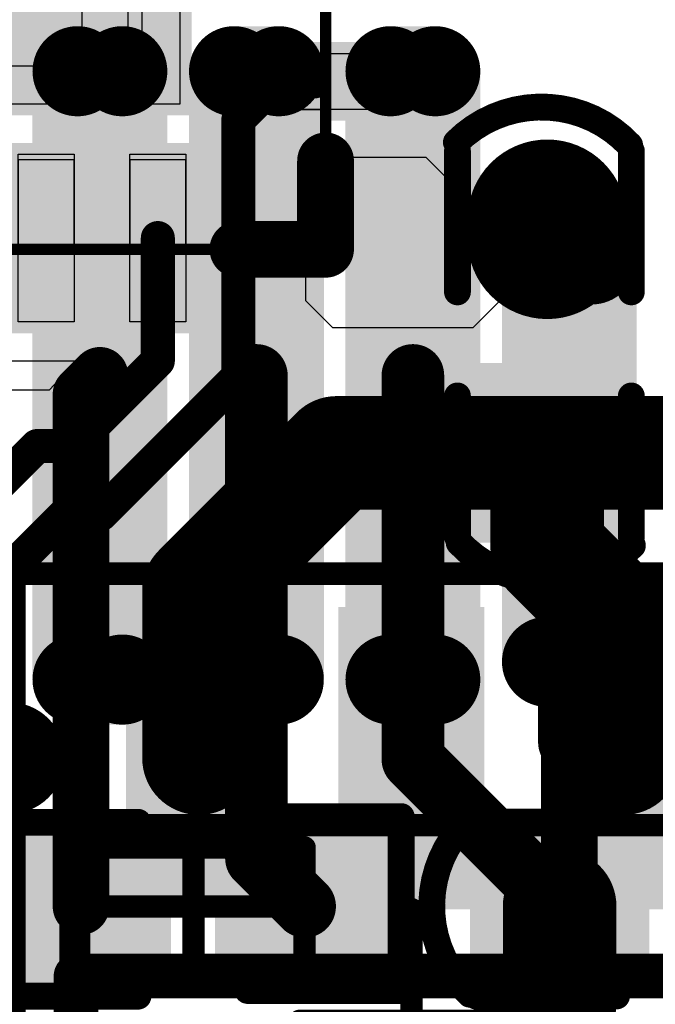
# Model space of a CAD drawing. Header units: millimetres. Extents: x 193.1 to 221.5, y 88 to 119.5.
# Tile 28 of 36: x 200.1 to 202.9, y 105.9 to 110.3. Entities that reach past the tile are written whole.
import ezdxf

# ---------------------------------------------------------------- set-up
doc = ezdxf.new("R2010")
doc.units = ezdxf.units.MM
for name, color, linetype in [('BottomLayer', 5, 'Continuous'), ('BottomOverlay', 54, 'Continuous'), ('BottomPaste', 16, 'Continuous'), ('BottomSolder', 6, 'Continuous'), ('Mechanical13', 56, 'Continuous'), ('Mechanical15', 56, 'Continuous'), ('Mechanical6', 56, 'Continuous'), ('TopLayer', 1, 'Continuous'), ('TopOverlay', 2, 'Continuous'), ('TopPaste', 8, 'Continuous'), ('TopSolder', 216, 'Continuous')]:
    doc.layers.add(name, color=color, linetype=linetype)

# ---------------------------------------------------------------- blocks, each defined once
blk = doc.blocks.new('TQFN_16_B_5')
at = {"layer": 'BottomLayer'}
for points in [[(-0.7175, 1.0558), (-0.4675, 1.0558), (-0.7175, 1.8058), (-0.4675, 1.8058)], [(-0.2177, 1.0558), (0.0323, 1.0558), (-0.2177, 1.8058), (0.0323, 1.8058)], [(0.2825, 1.0558), (0.5325, 1.0558), (0.2825, 1.8058), (0.5325, 1.8058)], [(0.7823, 1.0561), (1.0323, 1.0561), (0.7823, 1.8061), (1.0323, 1.8061)], [(-1.6691, 0.6058), (-0.9191, 0.6058), (-1.6691, 0.8558), (-0.9191, 0.8558)], [(1.2308, 0.6058), (1.9808, 0.6058), (1.2308, 0.8558), (1.9808, 0.8558)], [(-0.6937, -0.869), (1.0062, -0.869), (-0.6937, 0.831), (1.0062, 0.831)], [(-1.6691, 0.1059), (-0.9191, 0.1059), (-1.6691, 0.3559), (-0.9191, 0.3559)], [(1.2308, 0.1059), (1.9808, 0.1059), (1.2308, 0.3559), (1.9808, 0.3559)], [(-1.6691, -0.3942), (-0.9191, -0.3942), (-1.6691, -0.1442), (-0.9191, -0.1442)], [(1.2308, -0.3942), (1.9808, -0.3942), (1.2308, -0.1442), (1.9808, -0.1442)], [(-1.6691, -0.8941), (-0.9191, -0.8941), (-1.6691, -0.6441), (-0.9191, -0.6441)], [(1.2308, -0.8941), (1.9808, -0.8941), (1.2308, -0.6441), (1.9808, -0.6441)], [(-0.7183, -1.8441), (-0.4683, -1.8441), (-0.7183, -1.0941), (-0.4683, -1.0941)], [(-0.2192, -1.8441), (0.0308, -1.8441), (-0.2192, -1.0941), (0.0308, -1.0941)], [(0.2809, -1.8441), (0.5309, -1.8441), (0.2809, -1.0941), (0.5309, -1.0941)], [(0.7808, -1.8441), (1.0308, -1.8441), (0.7808, -1.0941), (1.0308, -1.0941)]]:
    blk.add_solid(points, dxfattribs=at)
at = {"layer": 'BottomOverlay'}
for points, const_width in [([(-0.8191, 2.0308, 1), (-1.069, 2.0308, 1)], 0.254), ([(-1.1325, 2.0308, 1), (-1.0055, 2.0308, 1)], 0.127), ([(-0.8826, 2.0308, 1), (-0.7556, 2.0308, 1)], 0.127), ([(-1.4075, 1.4807, 1), (-1.2805, 1.4807, 1)], 0.127), ([(-1.4075, 1.4807, 1), (-1.2805, 1.4807, 1)], 0.127), ([(-1.0123, 1.4807, 1), (-0.8853, 1.4807, 1)], 0.127), ([(1.2, 1.4807, 1), (1.327, 1.4807, 1)], 0.127), ([(1.5925, 1.4807, 1), (1.7195, 1.4807, 1)], 0.127), ([(1.5925, 1.4807, 1), (1.7195, 1.4807, 1)], 0.127), ([(-1.4075, 1.0849, 1), (-1.2805, 1.0849, 1)], 0.127), ([(1.5925, 1.0849, 1), (1.7195, 1.0849, 1)], 0.127), ([(-1.4075, -1.1273, 1), (-1.2805, -1.1273, 1)], 0.127), ([(1.5925, -1.1273, 1), (1.7195, -1.1273, 1)], 0.127), ([(-1.4075, -1.5193, 1), (-1.2805, -1.5193, 1)], 0.127), ([(-1.4075, -1.5193, 1), (-1.2805, -1.5193, 1)], 0.127), ([(-1.0123, -1.5193, 1), (-0.8853, -1.5193, 1)], 0.127), ([(1.1985, -1.5193, 1), (1.3255, -1.5193, 1)], 0.127), ([(1.5925, -1.5193, 1), (1.7195, -1.5193, 1)], 0.127), ([(1.5925, -1.5193, 1), (1.7195, -1.5193, 1)], 0.127)]:
    blk.add_lwpolyline(points, format="xyb", close=True, dxfattribs=dict(at, const_width=const_width))
at = {"layer": 'BottomOverlay', "const_width": 0.254}
for points in [[(-1.344, 1.4807), (-0.9488, 1.4807)], [(-1.344, 1.4807), (-1.344, 1.0849)], [(1.2635, 1.4807), (1.656, 1.4807)], [(1.656, 1.4807), (1.656, 1.0849)], [(-1.344, -1.1273), (-1.344, -1.5193)], [(1.656, -1.1273), (1.656, -1.5193)], [(-1.344, -1.5193), (-0.9488, -1.5193)], [(1.262, -1.5193), (1.656, -1.5193)]]:
    blk.add_lwpolyline(points, dxfattribs=at)
at = {"layer": 'BottomPaste'}
for p, q in [((-0.7176, 1.0558), (-0.7176, 1.8058)), ((-0.7176, 1.8058), (-0.4675, 1.8058)), ((-0.4675, 1.8058), (-0.4675, 1.0558)), ((-0.2177, 1.0558), (-0.2177, 1.8058)), ((-0.2177, 1.8058), (0.0323, 1.8058)), ((0.0323, 1.8058), (0.0323, 1.0558)), ((0.2824, 1.0558), (0.2824, 1.8058)), ((0.2824, 1.8058), (0.5325, 1.8058)), ((0.5325, 1.8058), (0.5325, 1.0558)), ((0.7823, 1.0558), (0.7823, 1.8058)), ((0.7823, 1.8058), (1.0323, 1.8058)), ((1.0323, 1.8058), (1.0323, 1.0558)), ((-0.4675, 1.0558), (-0.7176, 1.0558)), ((0.0323, 1.0558), (-0.2177, 1.0558)), ((0.5325, 1.0558), (0.2824, 1.0558)), ((1.0323, 1.0558), (0.7823, 1.0558)), ((-1.669, 0.8558), (-0.9191, 0.8558)), ((-1.669, 0.6058), (-1.669, 0.8558)), ((-0.9191, 0.8558), (-0.9191, 0.6058)), ((1.2309, 0.8558), (1.9809, 0.8558)), ((1.2309, 0.6058), (1.2309, 0.8558)), ((1.9809, 0.8558), (1.9809, 0.6058)), ((-0.5239, 0.6609), (-0.5239, -0.6991)), ((0.8362, 0.6609), (-0.5239, 0.6609)), ((0.8362, -0.6991), (0.8362, 0.6609)), ((-0.9191, 0.6058), (-1.669, 0.6058)), ((1.9809, 0.6058), (1.2309, 0.6058)), ((-1.669, 0.3559), (-0.9191, 0.3559)), ((-1.669, 0.1059), (-1.669, 0.3559)), ((-0.9191, 0.3559), (-0.9191, 0.1059)), ((1.2309, 0.3559), (1.9809, 0.3559)), ((1.2309, 0.1059), (1.2309, 0.3559)), ((1.9809, 0.3559), (1.9809, 0.1059)), ((-0.9191, 0.1059), (-1.669, 0.1059)), ((1.9809, 0.1059), (1.2309, 0.1059)), ((-1.669, -0.1442), (-0.9191, -0.1442)), ((-1.669, -0.3942), (-1.669, -0.1442)), ((-0.9191, -0.1442), (-0.9191, -0.3942)), ((1.2309, -0.1442), (1.9809, -0.1442)), ((1.2309, -0.3942), (1.2309, -0.1442)), ((1.9809, -0.1442), (1.9809, -0.3942)), ((-0.9191, -0.3942), (-1.669, -0.3942)), ((1.9809, -0.3942), (1.2309, -0.3942)), ((-1.669, -0.6441), (-0.9191, -0.6441)), ((-1.669, -0.8941), (-1.669, -0.6441)), ((-0.9191, -0.6441), (-0.9191, -0.8941)), ((1.2309, -0.6441), (1.9809, -0.6441)), ((1.2309, -0.8941), (1.2309, -0.6441)), ((1.9809, -0.6441), (1.9809, -0.8941)), ((-0.5239, -0.6991), (0.8362, -0.6991)), ((-0.9191, -0.8941), (-1.669, -0.8941)), ((1.9809, -0.8941), (1.2309, -0.8941)), ((-0.7183, -1.8441), (-0.7183, -1.0941)), ((-0.7183, -1.0941), (-0.4683, -1.0941)), ((-0.4683, -1.0941), (-0.4683, -1.8441)), ((-0.2185, -1.8441), (-0.2185, -1.0941)), ((-0.2185, -1.0941), (0.0316, -1.0941)), ((0.0316, -1.0941), (0.0316, -1.8441)), ((0.2817, -1.8441), (0.2817, -1.0941)), ((0.2817, -1.0941), (0.5317, -1.0941)), ((0.5317, -1.0941), (0.5317, -1.8441)), ((0.7815, -1.8441), (0.7815, -1.0941)), ((0.7815, -1.0941), (1.0316, -1.0941)), ((1.0316, -1.0941), (1.0316, -1.8441)), ((-0.4683, -1.8441), (-0.7183, -1.8441)), ((0.0316, -1.8441), (-0.2185, -1.8441)), ((0.5317, -1.8441), (0.2817, -1.8441)), ((1.0316, -1.8441), (0.7815, -1.8441))]:
    blk.add_line(p, q, dxfattribs=at)
at = {"layer": 'BottomSolder'}
for points in [[(-0.7683, 1.005), (-0.4167, 1.005), (-0.7683, 1.8566), (-0.4167, 1.8566)], [(-0.2685, 1.005), (0.0831, 1.005), (-0.2685, 1.8566), (0.0831, 1.8566)], [(0.2317, 1.005), (0.5833, 1.005), (0.2317, 1.8566), (0.5833, 1.8566)], [(0.7315, 1.0053), (1.0831, 1.0053), (0.7315, 1.8569), (1.0831, 1.8569)], [(-1.7199, 0.555), (-0.8683, 0.555), (-1.7199, 0.9066), (-0.8683, 0.9066)], [(-0.7445, -0.9198), (1.057, -0.9198), (-0.7445, 0.8818), (1.057, 0.8818)], [(1.18, 0.555), (2.0316, 0.555), (1.18, 0.9066), (2.0316, 0.9066)], [(-1.7199, 0.0551), (-0.8683, 0.0551), (-1.7199, 0.4067), (-0.8683, 0.4067)], [(1.18, 0.0551), (2.0316, 0.0551), (1.18, 0.4067), (2.0316, 0.4067)], [(-1.7199, -0.445), (-0.8683, -0.445), (-1.7199, -0.0934), (-0.8683, -0.0934)], [(1.18, -0.445), (2.0316, -0.445), (1.18, -0.0934), (2.0316, -0.0934)], [(-1.7199, -0.9449), (-0.8683, -0.9449), (-1.7199, -0.5933), (-0.8683, -0.5933)], [(1.18, -0.9449), (2.0316, -0.9449), (1.18, -0.5933), (2.0316, -0.5933)], [(-0.7691, -1.8949), (-0.4175, -1.8949), (-0.7691, -1.0433), (-0.4175, -1.0433)], [(-0.27, -1.8949), (0.0816, -1.8949), (-0.27, -1.0433), (0.0816, -1.0433)], [(0.2301, -1.8949), (0.5817, -1.8949), (0.2301, -1.0433), (0.5817, -1.0433)], [(0.73, -1.8949), (1.0816, -1.8949), (0.73, -1.0433), (1.0816, -1.0433)]]:
    blk.add_solid(points, dxfattribs=at)
at = {"layer": 'Mechanical15'}
for p, q in [((-1.4041, 1.5057), (-1.369, 1.5408)), ((-1.4041, 1.4809), (-1.4041, 1.5057)), ((-1.369, 1.5408), (-1.3193, 1.5408)), ((-1.3193, 1.5408), (-1.2842, 1.5057)), ((-1.2842, 1.5057), (-1.2842, 1.4809)), ((-1.4041, 1.456), (-1.4041, 1.4809)), ((-1.369, 1.4209), (-1.4041, 1.456)), ((-1.2842, 1.456), (-1.3193, 1.4209)), ((-1.2842, 1.4809), (-1.2842, 1.4809)), ((-1.2842, 1.4809), (-1.2842, 1.456)), ((-0.4675, 1.4809), (-0.7175, 1.4809)), ((-0.7175, 1.4809), (-0.7175, 1.0809)), ((-0.4675, 1.0809), (-0.4675, 1.4809)), ((0.0323, 1.4809), (-0.2177, 1.4809)), ((-0.2177, 1.4809), (-0.2177, 1.0809)), ((0.0323, 1.0809), (0.0323, 1.4809)), ((0.5325, 1.4809), (0.2825, 1.4809)), ((0.2825, 1.4809), (0.2825, 1.0809)), ((0.5325, 1.0809), (0.5325, 1.4809)), ((1.0323, 1.4809), (0.7823, 1.4809)), ((0.7823, 1.4809), (0.7823, 1.0809)), ((1.0323, 1.0809), (1.0323, 1.4809)), ((-1.3193, 1.4209), (-1.369, 1.4209)), ((-0.7175, 1.0809), (-0.4675, 1.0809)), ((-0.2177, 1.0809), (0.0323, 1.0809)), ((0.2825, 1.0809), (0.5325, 1.0809)), ((0.7823, 1.0809), (1.0323, 1.0809)), ((-0.9441, 0.8558), (-1.3441, 0.8558)), ((-1.3441, 0.8558), (-1.3441, 0.6058)), ((-0.9441, 0.6058), (-0.9441, 0.8558)), ((1.6559, 0.8558), (1.2559, 0.8558)), ((1.2559, 0.8558), (1.2559, 0.6058)), ((1.6559, 0.6058), (1.6559, 0.8558)), ((-0.6939, 0.8309), (-0.6939, -0.8691)), ((1.0061, 0.8309), (-0.6939, 0.8309)), ((1.0061, -0.8691), (1.0061, 0.8309)), ((-1.3441, 0.6058), (-0.9441, 0.6058)), ((1.2559, 0.6058), (1.6559, 0.6058)), ((-0.9441, 0.3559), (-1.3441, 0.3559)), ((-1.3441, 0.3559), (-1.3441, 0.1059)), ((-0.9441, 0.1059), (-0.9441, 0.3559)), ((1.6559, 0.3559), (1.2559, 0.3559)), ((1.2559, 0.3559), (1.2559, 0.1059)), ((1.6559, 0.1059), (1.6559, 0.3559)), ((-1.3441, 0.1059), (-0.9441, 0.1059)), ((1.2559, 0.1059), (1.6559, 0.1059)), ((-0.9441, -0.1442), (-1.3441, -0.1442)), ((-1.3441, -0.1442), (-1.3441, -0.3942)), ((-0.9441, -0.3942), (-0.9441, -0.1442)), ((1.6559, -0.1442), (1.2559, -0.1442)), ((1.2559, -0.1442), (1.2559, -0.3942)), ((1.6559, -0.3942), (1.6559, -0.1442)), ((-1.3441, -0.3942), (-0.9441, -0.3942)), ((1.2559, -0.3942), (1.6559, -0.3942)), ((-0.9441, -0.6441), (-1.3441, -0.6441)), ((-1.3441, -0.6441), (-1.3441, -0.8941)), ((-0.9441, -0.8941), (-0.9441, -0.6441)), ((1.6559, -0.6441), (1.2559, -0.6441)), ((1.2559, -0.6441), (1.2559, -0.8941)), ((1.6559, -0.8941), (1.6559, -0.6441)), ((-0.6939, -0.8691), (1.0061, -0.8691)), ((-1.3441, -0.8941), (-0.9441, -0.8941)), ((1.2559, -0.8941), (1.6559, -0.8941)), ((-0.7183, -1.1191), (-0.7183, -1.5191)), ((-0.4684, -1.1191), (-0.7183, -1.1191)), ((-0.4684, -1.5191), (-0.4684, -1.1191)), ((-0.2186, -1.1191), (-0.2186, -1.5191)), ((0.0314, -1.1191), (-0.2186, -1.1191)), ((0.0314, -1.5191), (0.0314, -1.1191)), ((0.2811, -1.1191), (0.2811, -1.5191)), ((0.5311, -1.1191), (0.2811, -1.1191)), ((0.5311, -1.5191), (0.5311, -1.1191)), ((0.7808, -1.1191), (0.7808, -1.5191)), ((1.0308, -1.1191), (0.7808, -1.1191)), ((1.0308, -1.5191), (1.0308, -1.1191)), ((-0.7183, -1.5191), (-0.4684, -1.5191)), ((-0.2186, -1.5191), (0.0314, -1.5191)), ((0.2811, -1.5191), (0.5311, -1.5191)), ((0.7808, -1.5191), (1.0308, -1.5191))]:
    blk.add_line(p, q, dxfattribs=at)
at = {"layer": 'Mechanical15', "const_width": 0.0508}
for points in [[(-1.3441, 1.4809), (-1.3441, -1.5191)], [(-1.3441, 1.4809), (1.6559, 1.4809)], [(1.6559, 1.4809), (1.6559, -1.5191)], [(-1.3441, -1.5191), (1.6559, -1.5191)]]:
    blk.add_lwpolyline(points, dxfattribs=at)
at = {"layer": 'Mechanical15', "const_width": 0.0254}
for points in [[(-1.3568, 1.4809, 1), (-1.3314, 1.4809, 1)], [(-1.3568, 1.4809, 1), (-1.3314, 1.4809, 1)], [(1.6432, 1.4809, 1), (1.6686, 1.4809, 1)], [(1.6432, 1.4809, 1), (1.6686, 1.4809, 1)], [(-1.3568, -1.5191, 1), (-1.3314, -1.5191, 1)], [(-1.3568, -1.5191, 1), (-1.3314, -1.5191, 1)], [(1.6432, -1.5191, 1), (1.6686, -1.5191, 1)], [(1.6432, -1.5191, 1), (1.6686, -1.5191, 1)]]:
    blk.add_lwpolyline(points, format="xyb", close=True, dxfattribs=at)
at = {"layer": 'Mechanical6'}
for points, const_width in [([(-0.4691, 2.0308, 1), (-0.719, 2.0308, 1)], 0.25), ([(-0.7815, 2.0308, 1), (-0.6565, 2.0308, 1)], 0.125), ([(-0.5316, 2.0308, 1), (-0.4066, 2.0308, 1)], 0.125)]:
    blk.add_lwpolyline(points, format="xyb", close=True, dxfattribs=dict(at, const_width=const_width))
blk = doc.blocks.new('C0402_B_20')
at = {"layer": 'BottomLayer', "const_width": 0.51}
blk.add_lwpolyline([(0.0417, 0.4949), (0.0417, 0.4049)], dxfattribs=at)
at = {"layer": 'BottomLayer', "const_width": 0.255}
for points in [[(-0.0858, 0.4949, 1), (0.1692, 0.4949, 1)], [(-0.0858, 0.4049, 1), (0.1692, 0.4049, 1)]]:
    blk.add_lwpolyline(points, format="xyb", close=True, dxfattribs=at)
at = {"layer": 'BottomLayer'}
blk.add_solid([(0.2966, -0.8501), (0.2966, -0.2501), (-0.2133, -0.8501), (-0.2133, -0.2501)], dxfattribs=at)
at = {"layer": 'BottomOverlay', "const_width": 0.12}
for points in [[(-0.3647, 0.8389, -0.424007), (0.4102, 0.826)], [(0.4227, -0.9645, -0.424007), (-0.3523, -0.9516)]]:
    blk.add_lwpolyline(points, format="xyb", dxfattribs=at)
at = {"layer": 'BottomOverlay', "const_width": 0.06}
for points in [[(-0.3947, 0.8389, 1), (-0.3347, 0.8389, 1)], [(0.3802, 0.826, 1), (0.4402, 0.826, 1)], [(-0.3899, 0.7999, 1), (-0.3299, 0.7999, 1)], [(0.3879, 0.7999, 1), (0.4479, 0.7999, 1)], [(-0.3899, 0.1699, 1), (-0.3299, 0.1699, 1)], [(0.3879, 0.1699, 1), (0.4479, 0.1699, 1)], [(-0.3899, -0.2955, 1), (-0.3299, -0.2955, 1)], [(0.3879, -0.2955, 1), (0.4479, -0.2955, 1)], [(-0.3899, -0.9255, 1), (-0.3299, -0.9255, 1)], [(0.3879, -0.9255, 1), (0.4479, -0.9255, 1)], [(-0.3823, -0.9516, 1), (-0.3223, -0.9516, 1)], [(0.3927, -0.9645, 1), (0.4527, -0.9645, 1)]]:
    blk.add_lwpolyline(points, format="xyb", close=True, dxfattribs=at)
at = {"layer": 'BottomOverlay', "const_width": 0.12}
for points in [[(-0.3599, 0.1699), (-0.3599, 0.7999)], [(0.4179, 0.1699), (0.4179, 0.7999)], [(-0.3599, -0.9255), (-0.3599, -0.2955)], [(0.4179, -0.9255), (0.4179, -0.2955)]]:
    blk.add_lwpolyline(points, dxfattribs=at)
at = {"layer": 'BottomPaste', "const_width": 0.51}
blk.add_lwpolyline([(0.0417, 0.4949), (0.0417, 0.4049)], dxfattribs=at)
at = {"layer": 'BottomPaste', "const_width": 0.255}
for points in [[(-0.0858, 0.4949, 1), (0.1692, 0.4949, 1)], [(-0.0858, 0.4049, 1), (0.1692, 0.4049, 1)]]:
    blk.add_lwpolyline(points, format="xyb", close=True, dxfattribs=at)
at = {"layer": 'BottomPaste'}
blk.add_solid([(0.2966, -0.8501), (0.2966, -0.2501), (-0.2133, -0.8501), (-0.2133, -0.2501)], dxfattribs=at)
at = {"layer": 'BottomSolder', "const_width": 0.7132}
blk.add_lwpolyline([(0.0417, 0.4949), (0.0417, 0.4049)], dxfattribs=at)
at = {"layer": 'BottomSolder', "const_width": 0.3566}
for points in [[(-0.1366, 0.4949, 1), (0.22, 0.4949, 1)], [(-0.1366, 0.4049, 1), (0.22, 0.4049, 1)]]:
    blk.add_lwpolyline(points, format="xyb", close=True, dxfattribs=at)
at = {"layer": 'BottomSolder'}
blk.add_solid([(0.3982, -0.9517), (0.3982, -0.1485), (-0.3149, -0.9517), (-0.3149, -0.1485)], dxfattribs=at)
blk = doc.blocks.new('C0402_27')
at = {"layer": 'TopLayer'}
for points in [[(-0.2133, 0.8501), (-0.2133, 0.2501), (0.2966, 0.8501), (0.2966, 0.2501)], [(-0.2133, -0.1499), (-0.2133, -0.7499), (0.2966, -0.1499), (0.2966, -0.7499)]]:
    blk.add_solid(points, dxfattribs=at)
at = {"layer": 'TopOverlay', "const_width": 0.12}
for points in [[(-0.3523, 0.9516, -0.424007), (0.4227, 0.9645)], [(0.4102, -0.826, -0.424007), (-0.3647, -0.8389)]]:
    blk.add_lwpolyline(points, format="xyb", dxfattribs=at)
at = {"layer": 'TopOverlay', "const_width": 0.06}
for points in [[(0.3927, 0.9645, 1), (0.4527, 0.9645, 1)], [(-0.3899, 0.9255, 1), (-0.3299, 0.9255, 1)], [(-0.3823, 0.9516, 1), (-0.3223, 0.9516, 1)], [(0.3879, 0.9255, 1), (0.4479, 0.9255, 1)], [(-0.3899, 0.2955, 1), (-0.3299, 0.2955, 1)], [(0.3879, 0.2955, 1), (0.4479, 0.2955, 1)], [(-0.3899, -0.1699, 1), (-0.3299, -0.1699, 1)], [(0.3879, -0.1699, 1), (0.4479, -0.1699, 1)], [(-0.3899, -0.7999, 1), (-0.3299, -0.7999, 1)], [(0.3879, -0.7999, 1), (0.4479, -0.7999, 1)], [(-0.3947, -0.8389, 1), (-0.3347, -0.8389, 1)], [(0.3802, -0.826, 1), (0.4402, -0.826, 1)]]:
    blk.add_lwpolyline(points, format="xyb", close=True, dxfattribs=at)
at = {"layer": 'TopOverlay', "const_width": 0.12}
for points in [[(-0.3599, 0.9255), (-0.3599, 0.2955)], [(0.4179, 0.9255), (0.4179, 0.2955)], [(-0.3599, -0.1699), (-0.3599, -0.7999)], [(0.4179, -0.1699), (0.4179, -0.7999)]]:
    blk.add_lwpolyline(points, dxfattribs=at)
at = {"layer": 'TopPaste'}
for points in [[(-0.2133, 0.8501), (-0.2133, 0.2501), (0.2966, 0.8501), (0.2966, 0.2501)], [(-0.2133, -0.1499), (-0.2133, -0.7499), (0.2966, -0.1499), (0.2966, -0.7499)]]:
    blk.add_solid(points, dxfattribs=at)
at = {"layer": 'TopSolder'}
for points in [[(-0.3149, 0.9517), (-0.3149, 0.1485), (0.3982, 0.9517), (0.3982, 0.1485)], [(-0.3149, -0.0483), (-0.3149, -0.8515), (0.3982, -0.0483), (0.3982, -0.8515)]]:
    blk.add_solid(points, dxfattribs=at)
blk = doc.blocks.new('TPS61040_B_36')
at = {"layer": 'BottomLayer', "const_width": 0.45}
blk.add_lwpolyline([(1.5758, 0.9627), (0.8758, 0.9627)], dxfattribs=at)
at = {"layer": 'BottomLayer', "const_width": 0.225}
for points in [[(0.7633, 0.9627, 1), (0.9883, 0.9627, 1)], [(1.4633, 0.9627, 1), (1.6883, 0.9627, 1)]]:
    blk.add_lwpolyline(points, format="xyb", close=True, dxfattribs=at)
at = {"layer": 'BottomLayer'}
for points in [[(-1.6992, 1.1877), (-1.6992, 0.7377), (-0.5492, 1.1877), (-0.5492, 0.7377)], [(-1.6992, 0.2377), (-1.6992, -0.2123), (-0.5492, 0.2377), (-0.5492, -0.2123)], [(-1.6992, -0.7123), (-1.6992, -1.1623), (-0.5492, -0.7123), (-0.5492, -1.1623)], [(0.6508, -0.7123), (0.6508, -1.1623), (1.8008, -0.7123), (1.8008, -1.1623)]]:
    blk.add_solid(points, dxfattribs=at)
at = {"layer": 'BottomOverlay', "const_width": 0.2}
for points in [[(-0.1492, -1.4873), (-0.1492, 1.5127)], [(0.2508, 1.5127), (-0.1492, 1.5127)], [(0.2508, -1.4873), (0.2508, 1.5127)], [(0.2508, -1.4873), (-0.1492, -1.4873)]]:
    blk.add_lwpolyline(points, dxfattribs=at)
at = {"layer": 'BottomOverlay'}
for points, const_width in [([(-0.1992, 1.5127, 1), (-0.0992, 1.5127, 1)], 0.1), ([(-0.1992, 1.5127, 1), (-0.0992, 1.5127, 1)], 0.1), ([(0.2008, 1.5127, 1), (0.3008, 1.5127, 1)], 0.1), ([(0.2008, 1.5127, 1), (0.3008, 1.5127, 1)], 0.1), ([(-0.1992, -1.4873, 1), (-0.0992, -1.4873, 1)], 0.1), ([(-0.1992, -1.4873, 1), (-0.0992, -1.4873, 1)], 0.1), ([(0.2008, -1.4873, 1), (0.3008, -1.4873, 1)], 0.1), ([(0.2008, -1.4873, 1), (0.3008, -1.4873, 1)], 0.1), ([(-0.9992, -1.7873, 1), (-1.2492, -1.7873, 1)], 0.25), ([(-1.3117, -1.7873, 1), (-1.1867, -1.7873, 1)], 0.125), ([(-1.0617, -1.7873, 1), (-0.9367, -1.7873, 1)], 0.125)]:
    blk.add_lwpolyline(points, format="xyb", close=True, dxfattribs=dict(at, const_width=const_width))
at = {"layer": 'BottomPaste', "const_width": 0.45}
blk.add_lwpolyline([(1.5758, 0.9627), (0.8758, 0.9627)], dxfattribs=at)
at = {"layer": 'BottomPaste', "const_width": 0.225}
for points in [[(0.7633, 0.9627, 1), (0.9883, 0.9627, 1)], [(1.4633, 0.9627, 1), (1.6883, 0.9627, 1)]]:
    blk.add_lwpolyline(points, format="xyb", close=True, dxfattribs=at)
at = {"layer": 'BottomPaste'}
for points in [[(-1.6992, 1.1877), (-1.6992, 0.7377), (-0.5492, 1.1877), (-0.5492, 0.7377)], [(-1.6992, 0.2377), (-1.6992, -0.2123), (-0.5492, 0.2377), (-0.5492, -0.2123)], [(-1.6992, -0.7123), (-1.6992, -1.1623), (-0.5492, -0.7123), (-0.5492, -1.1623)], [(0.6508, -0.7123), (0.6508, -1.1623), (1.8008, -0.7123), (1.8008, -1.1623)]]:
    blk.add_solid(points, dxfattribs=at)
at = {"layer": 'BottomSolder', "const_width": 0.6532}
blk.add_lwpolyline([(1.5758, 0.9627), (0.8758, 0.9627)], dxfattribs=at)
at = {"layer": 'BottomSolder', "const_width": 0.3266}
for points in [[(0.7125, 0.9627, 1), (1.0391, 0.9627, 1)], [(1.4125, 0.9627, 1), (1.7391, 0.9627, 1)]]:
    blk.add_lwpolyline(points, format="xyb", close=True, dxfattribs=at)
at = {"layer": 'BottomSolder'}
for points in [[(-1.8008, 1.2893), (-1.8008, 0.6361), (-0.4476, 1.2893), (-0.4476, 0.6361)], [(-1.8008, 0.3393), (-1.8008, -0.3139), (-0.4476, 0.3393), (-0.4476, -0.3139)], [(-1.8008, -0.6107), (-1.8008, -1.2639), (-0.4476, -0.6107), (-0.4476, -1.2639)], [(0.5492, -0.6107), (0.5492, -1.2639), (1.9024, -0.6107), (1.9024, -1.2639)]]:
    blk.add_solid(points, dxfattribs=at)
at = {"layer": 'Mechanical13', "const_width": 0.1}
for points in [[(0.9258, 1.5377), (-0.8242, 1.5377)], [(-0.8242, -1.5123), (-0.8242, 1.5377)], [(0.9258, -1.5123), (0.9258, 1.5377)], [(0.9258, -1.5123), (-0.8242, -1.5123)]]:
    blk.add_lwpolyline(points, dxfattribs=at)
at = {"layer": 'Mechanical13', "const_width": 0.05}
for points in [[(-0.8492, 1.5377, 1), (-0.7992, 1.5377, 1)], [(-0.8492, 1.5377, 1), (-0.7992, 1.5377, 1)], [(0.9008, 1.5377, 1), (0.9508, 1.5377, 1)], [(0.9008, 1.5377, 1), (0.9508, 1.5377, 1)], [(-0.8492, -1.5123, 1), (-0.7992, -1.5123, 1)], [(-0.8492, -1.5123, 1), (-0.7992, -1.5123, 1)], [(0.9008, -1.5123, 1), (0.9508, -1.5123, 1)], [(0.9008, -1.5123, 1), (0.9508, -1.5123, 1)]]:
    blk.add_lwpolyline(points, format="xyb", close=True, dxfattribs=at)
at = {"layer": 'Mechanical15', "const_width": 0.1}
for points in [[(2.0508, 1.7877), (-1.9492, 1.7877)], [(-1.9492, -1.7623), (-1.9492, 1.7877)], [(2.0508, -1.7623), (2.0508, 1.7877)], [(0.0508, -0.4873), (0.0508, 0.5127)], [(0.5508, 0.0127), (-0.4492, 0.0127)], [(2.0508, -1.7623), (-1.9492, -1.7623)]]:
    blk.add_lwpolyline(points, dxfattribs=at)
at = {"layer": 'Mechanical15', "const_width": 0.05}
for points in [[(-1.9742, 1.7877, 1), (-1.9242, 1.7877, 1)], [(-1.9742, 1.7877, 1), (-1.9242, 1.7877, 1)], [(2.0258, 1.7877, 1), (2.0758, 1.7877, 1)], [(2.0258, 1.7877, 1), (2.0758, 1.7877, 1)], [(0.0258, 0.5127, 1), (0.0758, 0.5127, 1)], [(-0.4742, 0.0127, 1), (-0.4242, 0.0127, 1)], [(0.5258, 0.0127, 1), (0.5758, 0.0127, 1)], [(0.0258, -0.4873, 1), (0.0758, -0.4873, 1)], [(-1.9742, -1.7623, 1), (-1.9242, -1.7623, 1)], [(-1.9742, -1.7623, 1), (-1.9242, -1.7623, 1)], [(2.0258, -1.7623, 1), (2.0758, -1.7623, 1)], [(2.0258, -1.7623, 1), (2.0758, -1.7623, 1)]]:
    blk.add_lwpolyline(points, format="xyb", close=True, dxfattribs=at)
blk = doc.blocks.new('LCD_240X240_NOHOLE_B_57')
at = {"layer": 'TopLayer', "const_width": 0.1}
for points in [[(-20.246, 0.3897, 1), (-20.146, 0.3897, 1)], [(-20.046, 0.3897, 1), (-19.946, 0.3897, 1)], [(-19.546, 0.3897, 1), (-19.446, 0.3897, 1)], [(-19.346, 0.3897, 1), (-19.246, 0.3897, 1)], [(-18.846, 0.3897, 1), (-18.746, 0.3897, 1)], [(-18.646, 0.3897, 1), (-18.546, 0.3897, 1)], [(-18.146, -0.4518, 1), (-18.046, -0.4518, 1)], [(-17.946, -0.4518, 1), (-17.846, -0.4518, 1)], [(-18.146, -2.2518, 1), (-18.046, -2.2518, 1)], [(-17.946, -2.2518, 1), (-17.846, -2.2518, 1)], [(-20.246, -2.3313, 1), (-20.146, -2.3313, 1)], [(-20.046, -2.3313, 1), (-19.946, -2.3313, 1)], [(-19.546, -2.3313, 1), (-19.446, -2.3313, 1)], [(-19.346, -2.3313, 1), (-19.246, -2.3313, 1)], [(-18.846, -2.3313, 1), (-18.746, -2.3313, 1)], [(-18.646, -2.3313, 1), (-18.546, -2.3313, 1)]]:
    blk.add_lwpolyline(points, format="xyb", close=True, dxfattribs=at)
at = {"layer": 'TopLayer'}
for points in [[(-19.996, 0.4897), (-20.196, 0.4897), (-19.996, -2.4313), (-20.196, -2.4313)], [(-19.296, 0.4897), (-19.496, 0.4897), (-19.296, -2.4313), (-19.496, -2.4313)], [(-18.596, 0.4897), (-18.796, 0.4897), (-18.596, -2.4313), (-18.796, -2.4313)], [(-19.896, 0.3897), (-20.296, 0.3897), (-19.896, -2.3313), (-20.296, -2.3313)], [(-19.196, 0.3897), (-19.596, 0.3897), (-19.196, -2.3313), (-19.596, -2.3313)], [(-18.496, 0.3897), (-18.896, 0.3897), (-18.496, -2.3313), (-18.896, -2.3313)], [(-17.896, -0.3518), (-18.096, -0.3518), (-17.896, -2.3518), (-18.096, -2.3518)], [(-17.796, -0.4518), (-18.196, -0.4518), (-17.796, -2.2518), (-18.196, -2.2518)]]:
    blk.add_solid(points, dxfattribs=at)
at = {"layer": 'TopPaste', "const_width": 0.1}
for points in [[(-20.246, 0.3897, 1), (-20.146, 0.3897, 1)], [(-20.046, 0.3897, 1), (-19.946, 0.3897, 1)], [(-19.546, 0.3897, 1), (-19.446, 0.3897, 1)], [(-19.346, 0.3897, 1), (-19.246, 0.3897, 1)], [(-18.846, 0.3897, 1), (-18.746, 0.3897, 1)], [(-18.646, 0.3897, 1), (-18.546, 0.3897, 1)], [(-18.146, -0.4518, 1), (-18.046, -0.4518, 1)], [(-17.946, -0.4518, 1), (-17.846, -0.4518, 1)], [(-18.146, -2.2518, 1), (-18.046, -2.2518, 1)], [(-17.946, -2.2518, 1), (-17.846, -2.2518, 1)], [(-20.246, -2.3313, 1), (-20.146, -2.3313, 1)], [(-20.046, -2.3313, 1), (-19.946, -2.3313, 1)], [(-19.546, -2.3313, 1), (-19.446, -2.3313, 1)], [(-19.346, -2.3313, 1), (-19.246, -2.3313, 1)], [(-18.846, -2.3313, 1), (-18.746, -2.3313, 1)], [(-18.646, -2.3313, 1), (-18.546, -2.3313, 1)]]:
    blk.add_lwpolyline(points, format="xyb", close=True, dxfattribs=at)
at = {"layer": 'TopPaste'}
for points in [[(-19.996, 0.4897), (-20.196, 0.4897), (-19.996, -2.4313), (-20.196, -2.4313)], [(-19.296, 0.4897), (-19.496, 0.4897), (-19.296, -2.4313), (-19.496, -2.4313)], [(-18.596, 0.4897), (-18.796, 0.4897), (-18.596, -2.4313), (-18.796, -2.4313)], [(-19.896, 0.3897), (-20.296, 0.3897), (-19.896, -2.3313), (-20.296, -2.3313)], [(-19.196, 0.3897), (-19.596, 0.3897), (-19.196, -2.3313), (-19.596, -2.3313)], [(-18.496, 0.3897), (-18.896, 0.3897), (-18.496, -2.3313), (-18.896, -2.3313)], [(-17.896, -0.3518), (-18.096, -0.3518), (-17.896, -2.3518), (-18.096, -2.3518)], [(-17.796, -0.4518), (-18.196, -0.4518), (-17.796, -2.2518), (-18.196, -2.2518)]]:
    blk.add_solid(points, dxfattribs=at)
at = {"layer": 'TopSolder', "const_width": 0.2016}
for points in [[(-20.2968, 0.3897, 1), (-20.0952, 0.3897, 1)], [(-20.0968, 0.3897, 1), (-19.8952, 0.3897, 1)], [(-19.5968, 0.3897, 1), (-19.3952, 0.3897, 1)], [(-19.3968, 0.3897, 1), (-19.1952, 0.3897, 1)], [(-18.8968, 0.3897, 1), (-18.6952, 0.3897, 1)], [(-18.6968, 0.3897, 1), (-18.4952, 0.3897, 1)], [(-18.1968, -0.4518, 1), (-17.9952, -0.4518, 1)], [(-17.9968, -0.4518, 1), (-17.7952, -0.4518, 1)], [(-18.1968, -2.2518, 1), (-17.9952, -2.2518, 1)], [(-17.9968, -2.2518, 1), (-17.7952, -2.2518, 1)], [(-20.2968, -2.3313, 1), (-20.0952, -2.3313, 1)], [(-20.0968, -2.3313, 1), (-19.8952, -2.3313, 1)], [(-19.5968, -2.3313, 1), (-19.3952, -2.3313, 1)], [(-19.3968, -2.3313, 1), (-19.1952, -2.3313, 1)], [(-18.8968, -2.3313, 1), (-18.6952, -2.3313, 1)], [(-18.6968, -2.3313, 1), (-18.4952, -2.3313, 1)]]:
    blk.add_lwpolyline(points, format="xyb", close=True, dxfattribs=at)
at = {"layer": 'TopSolder'}
for points in [[(-19.996, 0.5913), (-20.196, 0.5913), (-19.996, -2.5329), (-20.196, -2.5329)], [(-19.296, 0.5913), (-19.496, 0.5913), (-19.296, -2.5329), (-19.496, -2.5329)], [(-18.596, 0.5913), (-18.796, 0.5913), (-18.596, -2.5329), (-18.796, -2.5329)], [(-19.7944, 0.3897), (-20.3976, 0.3897), (-19.7944, -2.3313), (-20.3976, -2.3313)], [(-19.0944, 0.3897), (-19.6976, 0.3897), (-19.0944, -2.3313), (-19.6976, -2.3313)], [(-18.3944, 0.3897), (-18.9976, 0.3897), (-18.3944, -2.3313), (-18.9976, -2.3313)], [(-17.896, -0.2502), (-18.096, -0.2502), (-17.896, -2.4534), (-18.096, -2.4534)], [(-17.6944, -0.4518), (-18.2976, -0.4518), (-17.6944, -2.2518), (-18.2976, -2.2518)]]:
    blk.add_solid(points, dxfattribs=at)
blk = doc.blocks.new('R0402_69')
at = {"layer": 'Mechanical13', "const_width": 0.1}
for points in [[(0.2327, 0.4866), (-0.3041, 0.4866)], [(-0.3041, -0.5222), (-0.3041, 0.4866)], [(0.2327, -0.5222), (0.2327, 0.4866)], [(0.2327, -0.5222), (-0.3041, -0.5222)]]:
    blk.add_lwpolyline(points, dxfattribs=at)
at = {"layer": 'Mechanical13', "const_width": 0.05}
for points in [[(-0.3291, 0.4866, 1), (-0.2791, 0.4866, 1)], [(-0.3291, 0.4866, 1), (-0.2791, 0.4866, 1)], [(0.2077, 0.4866, 1), (0.2577, 0.4866, 1)], [(0.2077, 0.4866, 1), (0.2577, 0.4866, 1)], [(-0.3291, -0.5222, 1), (-0.2791, -0.5222, 1)], [(-0.3291, -0.5222, 1), (-0.2791, -0.5222, 1)], [(0.2077, -0.5222, 1), (0.2577, -0.5222, 1)], [(0.2077, -0.5222, 1), (0.2577, -0.5222, 1)]]:
    blk.add_lwpolyline(points, format="xyb", close=True, dxfattribs=at)
at = {"layer": 'Mechanical15', "const_width": 0.1}
for points in [[(-0.0398, -0.4854), (-0.0398, 0.4646)], [(0.2109, -0.0104), (-0.2923, -0.0104)]]:
    blk.add_lwpolyline(points, dxfattribs=at)
at = {"layer": 'Mechanical15', "const_width": 0.05}
for points in [[(-0.0648, 0.4646, 1), (-0.0148, 0.4646, 1)], [(-0.3173, -0.0104, 1), (-0.2673, -0.0104, 1)], [(0.1859, -0.0104, 1), (0.2359, -0.0104, 1)], [(-0.0648, -0.4854, 1), (-0.0148, -0.4854, 1)]]:
    blk.add_lwpolyline(points, format="xyb", close=True, dxfattribs=at)
at = {"layer": 'TopLayer'}
for points in [[(0.2143, 0.1866), (0.2143, 0.7866), (-0.2957, 0.1866), (-0.2957, 0.7866)], [(0.2143, -0.8134), (0.2143, -0.2134), (-0.2957, -0.8134), (-0.2957, -0.2134)]]:
    blk.add_solid(points, dxfattribs=at)
at = {"layer": 'TopOverlay', "const_width": 0.12}
for points in [[(0.3355, 0.9186), (-0.4423, 0.9186)], [(-0.4423, 0.232), (-0.4423, 0.9186)], [(0.3355, 0.232), (0.3355, 0.9186)], [(-0.4169, -0.9454), (-0.4169, -0.2588)], [(0.3609, -0.9454), (0.3609, -0.2588)], [(0.3609, -0.9454), (-0.4169, -0.9454)]]:
    blk.add_lwpolyline(points, dxfattribs=at)
at = {"layer": 'TopOverlay', "const_width": 0.06}
for points in [[(-0.4723, 0.9186, 1), (-0.4123, 0.9186, 1)], [(-0.4723, 0.9186, 1), (-0.4123, 0.9186, 1)], [(0.3055, 0.9186, 1), (0.3655, 0.9186, 1)], [(0.3055, 0.9186, 1), (0.3655, 0.9186, 1)], [(-0.4723, 0.232, 1), (-0.4123, 0.232, 1)], [(0.3055, 0.232, 1), (0.3655, 0.232, 1)], [(-0.4469, -0.2588, 1), (-0.3869, -0.2588, 1)], [(0.3309, -0.2588, 1), (0.3909, -0.2588, 1)], [(-0.4469, -0.9454, 1), (-0.3869, -0.9454, 1)], [(-0.4469, -0.9454, 1), (-0.3869, -0.9454, 1)], [(0.3309, -0.9454, 1), (0.3909, -0.9454, 1)], [(0.3309, -0.9454, 1), (0.3909, -0.9454, 1)]]:
    blk.add_lwpolyline(points, format="xyb", close=True, dxfattribs=at)
at = {"layer": 'TopPaste'}
for points in [[(0.2143, 0.1866), (0.2143, 0.7866), (-0.2957, 0.1866), (-0.2957, 0.7866)], [(0.2143, -0.8134), (0.2143, -0.2134), (-0.2957, -0.8134), (-0.2957, -0.2134)]]:
    blk.add_solid(points, dxfattribs=at)
at = {"layer": 'TopSolder'}
for points in [[(0.3159, 0.085), (0.3159, 0.8882), (-0.3973, 0.085), (-0.3973, 0.8882)], [(0.3159, -0.915), (0.3159, -0.1118), (-0.3973, -0.915), (-0.3973, -0.1118)]]:
    blk.add_solid(points, dxfattribs=at)

msp = doc.modelspace()

# ---------------------------------------------------------------- linework, layer by layer
at = {"layer": 'BottomLayer'}
for p, q in [((201.4703, 109.7014), (201.3703, 109.6014)), ((201.9103, 109.7014), (201.4703, 109.7014)), ((202.0903, 109.5214), (201.9103, 109.7014)), ((201.3703, 109.6014), (201.3703, 109.0625)), ((202.4503, 109.5214), (202.0903, 109.5214)), ((202.3203, 109.1414), (202.4503, 109.5214)), ((202.1203, 108.9414), (202.3203, 109.1414)), ((201.3703, 109.0625), (201.4914, 108.9414)), ((201.4914, 108.9414), (202.1203, 108.9414)), ((199.9794, 108.7923), (200.348, 108.7923)), ((200.348, 108.7923), (200.224, 108.6614)), ((200.224, 108.6614), (199.8903, 108.6614))]:
    msp.add_line(p, q, dxfattribs=at)
for points, const_width in [([(201.0703, 109.8714), (201.2412, 110.0423)], 0.1524), ([(201.2412, 110.0423), (201.4102, 110.0423)], 0.1524), ([(201.0703, 108.7214), (201.0703, 109.8714)], 0.1524), ([(200.7102, 108.7923), (200.7102, 109.3415)], 0.1524), ([(200.3293, 108.4114), (200.7102, 108.7923)], 0.1524), ([(200.4555, 108.1066), (201.0703, 108.7214)], 0.1524), ([(200.8943, 107.7647), (201.5106, 108.3809)], 0.508), ([(201.5106, 108.3809), (202.452, 108.3809)], 0.508), ([(202.452, 108.3809), (204.5009, 108.3809)], 0.508), ([(202.452, 107.9497), (202.452, 108.3809)], 0.508), ([(199.6703, 107.9114), (200.1703, 108.4114)], 0.1524), ([(200.1703, 108.4114), (200.3293, 108.4114)], 0.1524), ([(199.7966, 107.6066), (200.2966, 108.1066)], 0.1524), ([(200.2966, 108.1066), (200.4555, 108.1066)], 0.1524), ([(202.452, 107.9497), (202.7943, 107.6074)], 0.508), ([(200.8943, 107.0156), (200.8943, 107.7647)], 0.508), ([(202.7943, 107.0156), (202.7943, 107.6074)], 0.508)]:
    msp.add_lwpolyline(points, dxfattribs=dict(at, const_width=const_width))
for points, const_width in [([(201.2031, 110.0423, 1), (201.2793, 110.0423, 1)], 0.0762), ([(201.2031, 110.0423, 1), (201.2793, 110.0423, 1)], 0.0762), ([(201.3721, 110.0423, 1), (201.4483, 110.0423, 1)], 0.0762), ([(201.0322, 109.8714, 1), (201.1084, 109.8714, 1)], 0.0762), ([(201.0322, 109.8714, 1), (201.1084, 109.8714, 1)], 0.0762), ([(200.6721, 109.3415, 1), (200.7483, 109.3415, 1)], 0.0762), ([(200.6721, 108.7923, 1), (200.7483, 108.7923, 1)], 0.0762), ([(200.6721, 108.7923, 1), (200.7483, 108.7923, 1)], 0.0762), ([(201.0322, 108.7214, 1), (201.1084, 108.7214, 1)], 0.0762), ([(201.0322, 108.7214, 1), (201.1084, 108.7214, 1)], 0.0762), ([(201.3836, 108.3809, 1), (201.6376, 108.3809, 1)], 0.254), ([(201.3836, 108.3809, 1), (201.6376, 108.3809, 1)], 0.254), ([(202.325, 108.3809, 1), (202.579, 108.3809, 1)], 0.254), ([(202.325, 108.3809, 1), (202.579, 108.3809, 1)], 0.254), ([(202.325, 108.3809, 1), (202.579, 108.3809, 1)], 0.254), ([(200.1322, 108.4114, 1), (200.2084, 108.4114, 1)], 0.0762), ([(200.1322, 108.4114, 1), (200.2084, 108.4114, 1)], 0.0762), ([(200.2912, 108.4114, 1), (200.3674, 108.4114, 1)], 0.0762), ([(200.2912, 108.4114, 1), (200.3674, 108.4114, 1)], 0.0762), ([(200.2585, 108.1066, 1), (200.3347, 108.1066, 1)], 0.0762), ([(200.2585, 108.1066, 1), (200.3347, 108.1066, 1)], 0.0762), ([(200.4174, 108.1066, 1), (200.4936, 108.1066, 1)], 0.0762), ([(200.4174, 108.1066, 1), (200.4936, 108.1066, 1)], 0.0762), ([(202.325, 107.9497, 1), (202.579, 107.9497, 1)], 0.254), ([(202.325, 107.9497, 1), (202.579, 107.9497, 1)], 0.254), ([(200.7673, 107.7647, 1), (201.0213, 107.7647, 1)], 0.254), ([(200.7673, 107.7647, 1), (201.0213, 107.7647, 1)], 0.254), ([(202.6673, 107.6074, 1), (202.9213, 107.6074, 1)], 0.254), ([(202.6673, 107.6074, 1), (202.9213, 107.6074, 1)], 0.254), ([(200.7673, 107.0156, 1), (201.0213, 107.0156, 1)], 0.254), ([(202.6673, 107.0156, 1), (202.9213, 107.0156, 1)], 0.254)]:
    msp.add_lwpolyline(points, format="xyb", close=True, dxfattribs=dict(at, const_width=const_width))
at = {"layer": 'TopLayer'}
for p, q in [((200.5781, 110.1891), (200.5781, 110.4791)), ((200.3703, 110.4114), (200.3703, 110.2114)), ((200.3703, 110.2114), (200.5503, 110.1614)), ((200.5503, 110.1614), (200.5781, 110.1891))]:
    msp.add_line(p, q, dxfattribs=at)
for points, const_width in [([(201.1511, 106.5683), (201.1511, 108.7273)], 0.28), ([(201.8511, 107.0098), (201.8511, 108.7273)], 0.28), ([(200.3669, 108.6431), (200.4511, 108.7273)], 0.254), ([(200.3669, 106.3524), (200.3669, 108.6431)], 0.254), ([(202.5511, 107.0868), (202.5511, 108.3463)], 0.28), ([(202.5511, 106.3969), (202.5511, 107.0868)], 0.254), ([(201.8511, 107.0098), (202.5075, 106.3534)], 0.28), ([(201.1511, 106.5683), (201.3669, 106.3524)], 0.28), ([(202.5075, 105.9168), (202.5075, 106.3534)], 0.508), ([(202.5075, 106.3534), (202.5511, 106.3969)], 0.254), ([(201.9303, 105.3396), (202.5075, 105.9168)], 0.508)]:
    msp.add_lwpolyline(points, dxfattribs=dict(at, const_width=const_width))
for points, const_width in [([(201.0811, 108.7273, 1), (201.2211, 108.7273, 1)], 0.14), ([(201.7811, 108.7273, 1), (201.9211, 108.7273, 1)], 0.14), ([(200.3876, 108.7273, 1), (200.5146, 108.7273, 1)], 0.127), ([(200.3034, 108.6431, 1), (200.4304, 108.6431, 1)], 0.127), ([(200.3034, 108.6431, 1), (200.4304, 108.6431, 1)], 0.127), ([(202.4811, 108.3463, 1), (202.6211, 108.3463, 1)], 0.14), ([(202.4811, 107.0868, 1), (202.6211, 107.0868, 1)], 0.14), ([(202.4876, 107.0868, 1), (202.6146, 107.0868, 1)], 0.127), ([(201.7811, 107.0098, 1), (201.9211, 107.0098, 1)], 0.14), ([(201.7811, 107.0098, 1), (201.9211, 107.0098, 1)], 0.14), ([(201.0811, 106.5683, 1), (201.2211, 106.5683, 1)], 0.14), ([(201.0811, 106.5683, 1), (201.2211, 106.5683, 1)], 0.14), ([(202.3805, 106.3534, 1), (202.6345, 106.3534, 1)], 0.254), ([(201.2969, 106.3524, 1), (201.4369, 106.3524, 1)], 0.14), ([(202.4375, 106.3534, 1), (202.5775, 106.3534, 1)], 0.14), ([(202.4876, 106.3969, 1), (202.6146, 106.3969, 1)], 0.127), ([(202.4876, 106.3969, 1), (202.6146, 106.3969, 1)], 0.127), ([(200.3034, 106.3524, 1), (200.4304, 106.3524, 1)], 0.127), ([(202.444, 106.3534, 1), (202.571, 106.3534, 1)], 0.127), ([(202.3805, 105.9168, 1), (202.6345, 105.9168, 1)], 0.254), ([(202.3805, 105.9168, 1), (202.6345, 105.9168, 1)], 0.254)]:
    msp.add_lwpolyline(points, format="xyb", close=True, dxfattribs=dict(at, const_width=const_width))
msp.add_solid([(200.2503, 109.4914), (200.6203, 109.4914), (200.2503, 110.7952), (200.6203, 110.7952)], dxfattribs=at)

# ---------------------------------------------------------------- block references
for name, p in [('LCD_240X240_NOHOLE_B_57', (220.5471, 109.6981)), ('C0402_B_20', (202.4103, 108.931))]:
    msp.add_blockref(name, p)
for name, p, rotation in [('TQFN_16_B_5', (199.9411, 110.6356), 90), ('TPS61040_B_36', (201.8316, 105.8914), 270), ('R0402_69', (200.8803, 106.3117), 270), ('C0402_27', (203.0576, 106.3117), 90)]:
    msp.add_blockref(name, p, dxfattribs=dict(rotation=rotation))

doc.saveas('drawing.dxf')
